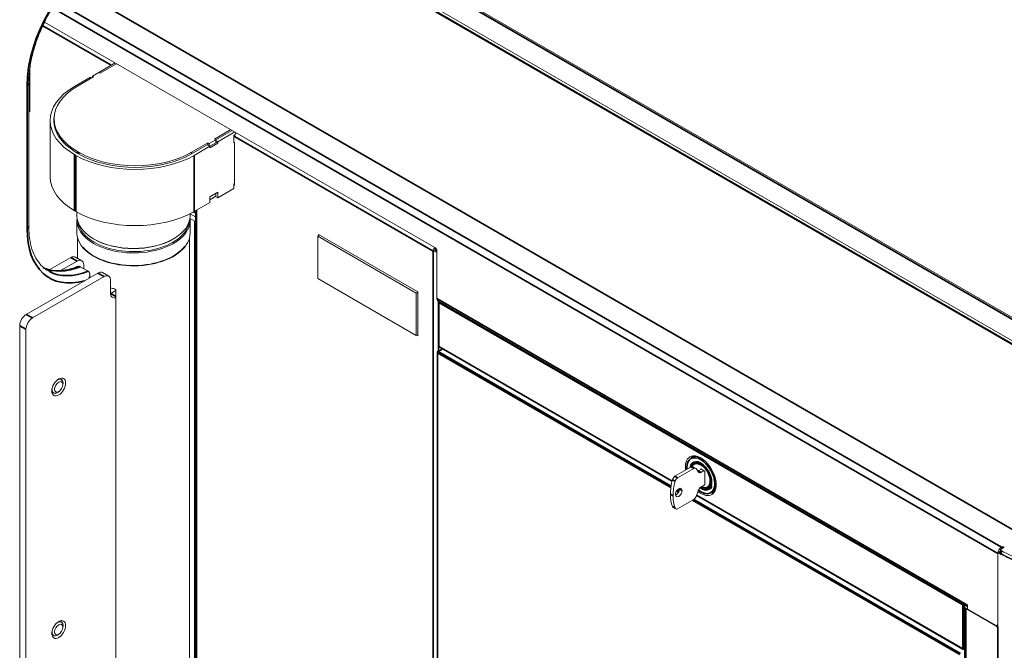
# Model space of a CAD drawing. Header units: millimetres. Extents: x 4 to 1188, y 1 to 840.
# Tile 170 of 197: x 993 to 1069, y 279 to 328. Entities that reach past the tile are written whole.
import ezdxf

# ---------------------------------------------------------------- set-up
doc = ezdxf.new("R2010")
doc.units = ezdxf.units.MM
doc.layers.add('1', color=7, linetype='Continuous')

msp = doc.modelspace()

# ---------------------------------------------------------------- linework, layer by layer
at = {"layer": '1', "color": 154, "linetype": 'Continuous', "lineweight": 13}
for p, q in [((1084.4402, 296.3664), (1007.9206, 340.545)), ((1082.7109, 295.3716), (1007.6662, 338.6987)), ((1082.8058, 295.5185), (1007.7254, 338.8661)), ((995.0051, 327.7457), (1025.0452, 310.402)), ((999.1904, 323.8771), (1000.448, 324.6032)), ((999.2914, 323.8188), (1000.549, 324.5449)), ((993.8752, 324.2223), (993.8752, 320.8396)), ((999.1904, 323.8771), (998.6853, 323.5855)), ((998.6853, 323.4689), (998.6853, 323.5855)), ((998.6853, 323.5855), (998.7863, 323.5272)), ((999.2914, 323.8188), (999.1904, 323.8771)), ((993.7911, 312.028), (993.7911, 323.0232)), ((997.3216, 322.7982), (998.5338, 323.498)), ((997.5398, 322.8075), (998.7863, 323.5272)), ((998.5338, 323.498), (998.6348, 323.4397)), ((993.7912, 320.8826), (993.8752, 320.9312)), ((993.8752, 320.8396), (993.7959, 320.8854)), ((995.4387, 320.1737), (995.4387, 315.858)), ((995.7406, 320.2997), (995.7406, 320.0664)), ((1009.3374, 319.471), (1008.0797, 318.7449)), ((1008.1807, 318.6865), (1009.4384, 319.4126)), ((1008.3323, 318.5407), (1009.6404, 319.296)), ((1009.6574, 319.0725), (1009.5798, 319.0277)), ((1009.5798, 318.4445), (1009.5798, 319.0277)), ((1009.6548, 319.0661), (1009.6505, 319.0686)), ((1006.312, 317.6076), (1007.5241, 318.3075)), ((1007.5747, 318.4533), (1006.3281, 317.7336)), ((1007.5241, 318.3075), (1007.7262, 318.1908)), ((1007.5747, 318.2783), (1007.5747, 318.4533)), ((1007.6757, 318.3949), (1007.5747, 318.4533)), ((1008.1807, 318.6865), (1007.6757, 318.3949)), ((1007.6757, 318.22), (1007.6757, 318.3949)), ((1008.1807, 318.4533), (1007.7262, 318.1908)), ((1008.3323, 318.4241), (1007.7262, 318.0742)), ((1008.0797, 318.7449), (1008.1807, 318.6865)), ((1008.1807, 318.4533), (1008.1807, 318.6865)), ((1008.1807, 318.6282), (1008.3323, 318.5407)), ((1008.1807, 318.5116), (1008.3323, 318.4241)), ((1008.3323, 318.5407), (1008.3323, 318.4241)), ((1009.6303, 318.9402), (1009.5798, 318.9694)), ((1009.5798, 318.5028), (1009.6303, 318.4737)), ((1009.6303, 318.4737), (1009.5798, 318.4445)), ((1009.6303, 315.2077), (1009.6303, 318.4737)), ((997.3216, 317.5493), (997.4226, 317.491)), ((997.5236, 317.6659), (997.6246, 317.6076)), ((997.6408, 317.7336), (997.5398, 317.7919)), ((1006.514, 317.491), (1007.7262, 318.1908)), ((1007.7262, 318.0742), (1007.7262, 318.1908)), ((1009.6303, 315.3243), (1009.5798, 315.2952)), ((1009.5798, 314.9452), (1009.5798, 315.2952)), ((1009.6303, 315.2077), (1009.5798, 315.2368)), ((1008.3323, 314.6624), (1007.7262, 314.3125)), ((1008.1807, 314.3416), (1008.1807, 314.5749)), ((1008.3323, 314.225), (1009.5798, 314.9452)), ((1008.3323, 314.225), (1008.3323, 314.6624)), ((1006.514, 313.1752), (1007.7262, 313.875)), ((1008.1807, 314.3416), (1007.7262, 314.0792)), ((1007.7262, 314.3125), (1007.7262, 313.875)), ((1008.1555, 314.327), (1008.3323, 314.225)), ((997.4226, 313.1752), (997.3216, 313.2335)), ((997.4983, 313.1322), (997.4983, 312.8501)), ((1006.2126, 312.8501), (1006.2126, 313.012)), ((1006.2126, 313.0072), (1006.6172, 312.7738)), ((1006.2126, 312.991), (1006.6172, 312.7574)), ((1006.6172, 313.2345), (1006.6172, 240.2416)), ((997.4983, 312.5002), (997.4983, 311.5087)), ((1006.2053, 312.6453), (1006.5783, 312.4299)), ((1006.2126, 311.5087), (1006.2126, 312.5002)), ((997.4983, 311.509), (997.4983, 311.5087)), ((997.5461, 311.1367), (997.5461, 309.5813)), ((998.7745, 311.0713), (998.825, 311.0421)), ((1004.8859, 311.0421), (1004.9364, 311.0713)), ((1006.1647, 236.9623), (1006.1647, 311.1367)), ((1016.1713, 311.3496), (1016.04, 311.2738)), ((1023.6161, 306.8997), (1016.04, 311.2738)), ((1016.04, 308.0078), (1016.04, 311.2738)), ((1023.7257, 306.9881), (1016.092, 311.3954)), ((1016.092, 311.3954), (1016.092, 311.3038)), ((1025.0351, 310.1862), (1024.9139, 310.1162)), ((1025.116, 310.3262), (1025.1241, 310.3309)), ((1025.1968, 310.1396), (1025.1968, 306.477)), ((997.0395, 309.6322), (995.4255, 308.7004)), ((997.5194, 309.3552), (996.2979, 308.65)), ((997.8765, 309.3906), (997.3967, 309.6676)), ((993.6, 305.2611), (999.1053, 308.4396)), ((997.7567, 308.9265), (998.3628, 308.5766)), ((998.0244, 308.7713), (998.0244, 309.0636)), ((999.9423, 308.1979), (999.4624, 308.4749)), ((994.0798, 304.984), (999.5851, 308.1625)), ((998.4884, 308.0823), (998.4884, 308.3141)), ((1000.0902, 307.8709), (1000.0902, 306.8795)), ((1023.6161, 303.6337), (1016.04, 308.0078)), ((1000.5033, 307.0888), (1000.1154, 306.8649)), ((1000.5042, 248.154), (1000.5042, 307.0816)), ((1023.6161, 306.8997), (1023.7257, 306.963)), ((1023.6161, 306.8997), (1023.6161, 303.6337)), ((1023.7257, 303.6054), (1023.7257, 306.9881)), ((1025.1968, 306.4875), (1025.1877, 306.4823)), ((1025.1968, 306.477), (1025.1877, 306.4823)), ((1025.2705, 306.2991), (1066.0371, 282.7626)), ((1025.3375, 306.2029), (1025.3375, 302.8203)), ((993.0949, 252.4316), (993.0949, 304.3862)), ((993.5747, 252.1546), (993.5747, 304.1092)), ((1023.6161, 303.6337), (1023.7257, 303.697)), ((1023.6464, 303.6512), (1023.7257, 303.6054)), ((1025.2213, 302.3333), (1025.2213, 224.3579)), ((1025.6297, 302.6103), (1025.257, 302.3951)), ((1025.3732, 302.7584), (1043.2963, 292.4105)), ((996.2937, 300.2455), (996.2206, 300.2877)), ((995.9991, 299.254), (996.1001, 299.3123)), ((996.4158, 299.8591), (996.4158, 299.9757)), ((995.6313, 299.267), (995.7044, 299.2248)), ((1044.9864, 294.3796), (1044.7668, 294.2529)), ((1044.7662, 293.5255), (1043.5179, 292.8047)), ((1044.9682, 293.4088), (1043.7199, 292.6881)), ((1045.1111, 293.423), (1044.9091, 293.5396)), ((1045.0541, 293.8579), (1045.0097, 293.8322)), ((1045.3415, 293.1111), (1045.1432, 293.3932)), ((1045.5615, 293.3548), (1045.3144, 293.2121)), ((1045.5109, 293.3839), (1045.5109, 293.3256)), ((1045.814, 293.2089), (1045.5109, 293.3839)), ((1045.7635, 293.2381), (1045.5165, 293.0955)), ((1045.814, 292.1358), (1045.814, 293.2089)), ((1045.1432, 291.247), (1045.3415, 291.7581)), ((1045.5165, 291.9757), (1045.814, 292.1475)), ((1046.1132, 291.9208), (1046.1577, 291.9464)), ((1043.7199, 290.3086), (1044.9682, 291.0293)), ((1045.1743, 291.3262), (1065.6783, 279.4883)), ((1046.3561, 291.5001), (1046.5757, 291.6269)), ((1043.375, 290.4111), (1043.577, 290.2944)), ((1068.8455, 287.3418), (1068.6157, 287.2092)), ((1068.6434, 287.3418), (1068.7444, 287.4001)), ((1068.7444, 287.2835), (1068.7444, 287.4001)), ((1068.7444, 287.4001), (1068.8455, 287.3418)), ((1068.3606, 286.8834), (1068.3606, 281.2298)), ((1068.3606, 286.8519), (1068.3606, 281.463)), ((1068.5738, 287.0322), (1068.3763, 286.9181)), ((1068.5738, 287.1508), (1068.5738, 286.9176)), ((1065.7989, 282.8044), (1065.7989, 174.4437)), ((1065.916, 282.6411), (1068.2226, 281.3094)), ((1065.9867, 282.9502), (1065.9867, 282.9269)), ((1066.0372, 282.9211), (1065.9867, 282.9502)), ((1066.0372, 282.5711), (1066.0372, 282.9211)), ((1068.1586, 281.3464), (1066.0372, 282.5711)), ((996.2937, 281.5827), (996.2206, 281.6249)), ((996.4158, 281.1963), (996.4158, 281.3129)), ((1068.3014, 281.3323), (1068.3606, 281.3664)), ((995.6313, 280.6042), (995.7044, 280.562)), ((995.9991, 280.5912), (996.1001, 280.6495)), ((1065.7497, 279.4883), (1065.7989, 279.5166))]:
    msp.add_line(p, q, dxfattribs=at)
at = {"layer": '1', "color": 154, "linetype": 'Continuous', "lineweight": 35}
for p, q in [((1084.2402, 296.3466), (1007.9208, 340.4096)), ((1082.6037, 295.361), (1007.6443, 338.6388)), ((996.8925, 330.616), (1070.2799, 288.2458)), ((995.6135, 328.8524), (1068.3606, 286.8519)), ((995.9261, 329.3252), (1068.6434, 287.3418)), ((1000.1346, 324.4226), (994.8783, 327.4573)), ((993.6656, 311.853), (993.6656, 322.8483)), ((1024.9139, 310.1162), (1009.6303, 318.9402)), ((997.3216, 313.2335), (997.3216, 317.5493)), ((997.4226, 317.491), (997.4226, 313.1752)), ((997.5398, 317.7919), (997.5398, 317.6566)), ((997.6408, 317.5983), (997.6408, 317.7336)), ((1006.3281, 317.7336), (1006.3281, 317.6169)), ((1006.514, 317.491), (1006.514, 313.1752)), ((1006.6172, 313.0759), (1006.4794, 313.1554)), ((1006.7009, 313.2822), (1006.7009, 240.125)), ((1006.5783, 312.4299), (1006.5783, 237.2857)), ((1024.9139, 229.6097), (1024.9139, 310.1162)), ((1025.116, 310.3262), (1025.116, 310.341)), ((997.5194, 309.3552), (997.0395, 309.6322)), ((999.5851, 308.1625), (999.1053, 308.4396)), ((1000.1154, 306.8649), (1000.5042, 306.6404)), ((1025.1968, 306.477), (1065.9867, 282.9269)), ((1025.318, 302.4291), (1025.318, 306.2708)), ((1065.6635, 282.9036), (1025.3584, 306.1737)), ((1025.3584, 306.1737), (1025.3584, 302.7911)), ((993.6, 305.2611), (994.0798, 304.984)), ((993.5747, 304.1092), (993.0949, 304.3862)), ((1025.6506, 302.5982), (1025.2927, 302.3916)), ((1025.2927, 302.3916), (1043.2263, 292.0377)), ((1025.3584, 302.7911), (1043.3017, 292.4315)), ((1043.2109, 291.9299), (1025.2422, 302.3041)), ((1025.2422, 302.3041), (1025.2422, 224.3287)), ((1044.9682, 293.4088), (1044.7662, 293.5255)), ((1043.5288, 292.4203), (1043.3268, 292.537)), ((1043.5179, 292.8047), (1043.7199, 292.6881)), ((1045.3144, 293.2121), (1045.5165, 293.0955)), ((1043.7106, 291.758), (1043.8425, 291.6819)), ((1044.0664, 291.6984), (1043.8644, 291.8151)), ((1046.6963, 292.234), (1046.6852, 292.2277)), ((1043.3795, 291.3018), (1043.1775, 291.4185)), ((1043.8027, 291.5882), (1043.6488, 291.6771)), ((1065.4463, 279.0923), (1044.87, 290.972)), ((1044.9707, 291.0305), (1065.4968, 279.1798)), ((1045.1822, 291.3458), (1065.6635, 279.5209)), ((1043.3268, 290.4724), (1043.5288, 290.3558)), ((1068.6434, 287.2252), (1068.6434, 287.3418)), ((1068.5738, 287.0065), (1068.4143, 286.9144)), ((1068.6183, 287.0911), (1068.6183, 286.8578)), ((1065.6635, 279.5209), (1065.6635, 282.9036)), ((1065.7787, 282.9118), (1065.7645, 282.9036)), ((1065.7645, 282.9036), (1065.7645, 279.5209)), ((1065.916, 282.6411), (1065.916, 174.2804)), ((1066.0069, 282.9386), (1065.9867, 282.9269)), ((1068.2226, 281.3094), (1068.2395, 281.3192)), ((1068.3606, 281.3094), (1068.2663, 281.255)), ((1068.3606, 281.2298), (1068.3606, 172.5191)), ((1065.7645, 279.5209), (1065.7989, 279.5408))]:
    msp.add_line(p, q, dxfattribs=at)
at = {"layer": '1', "color": 154, "linetype": 'Continuous', "lineweight": 13}
for centre, start, end in [((1025.4089, 306.2029), 138.564375, 180), ((1025.2927, 302.3333), 120, 180), ((1025.4089, 302.8203), 180, 240), ((1065.714, 279.5501), 240, 300)]:
    msp.add_arc(centre, 0.0714, start, end, dxfattribs=at)
at = {"layer": '1', "color": 154, "linetype": 'Continuous', "lineweight": 35}
for centre, major_axis, start_param, end_param in [((999.5245, 326.2309), (-4.1429, -7.1756), 3.9269908, 5.4977871), ((993.3626, 323.0232), (-0.4286, 0), 2.3561945, 3.1427217), ((993.3626, 312.028), (0.4286, 0), 5.4977871, 6.2831853), ((999.5245, 315.2356), (-4.1429, -7.1756), 5.4977871, 6.8180364), ((998.6154, 315.7605), (-3.9286, -6.8045), 0.0506413, 0.6302308), ((999.2215, 315.4106), (3.9286, 6.8045), 3.1654698, 3.7718235), ((1025.4089, 306.2029), (-0.0714, 0), 0, 0.7853982), ((1025.4089, 306.2029), (0.0357, 0.0619), 1.371207, 2.3561945), ((1025.2927, 302.3333), (0.0714, 0), 3.1415927, 3.9269908), ((1025.2927, 302.3333), (0.0357, 0.0619), 0.7853982, 2.3561945), ((1025.2927, 302.3333), (0.0357, -0.0619), 2.3561945, 3.1415927), ((1025.4089, 302.8203), (-0.0714, 0), 0, 0.7853982), ((1025.4089, 302.8203), (-0.0357, -0.0619), 5.4977871, 6.2831853), ((1045.5109, 292.8473), (0.7589, -1.3145), 0.7853982, 3.9269908), ((1045.5109, 292.8473), (-0.5893, 1.0207), 3.9269908, 6.9025208), ((1044.4882, 293.4962), (-0.0714, 0), 5.4977871, 7.0685835), ((1045.5109, 292.8473), (0.7589, -1.3145), 3.9269908, 4.0279636), ((1045.5109, 292.8473), (0.5161, -0.8939), 0.7853982, 3.5474962), ((1045.5109, 292.8473), (0.7589, -1.3145), 5.3289265, 7.0685835), ((1045.5109, 292.8473), (-0.5893, 1.0207), 2.2818762, 3.9269908), ((1045.5109, 292.8473), (0.5161, -0.8939), 5.5365662, 7.0685835), ((1046.2913, 292.4551), (0.0714, 0), 3.9269908, 5.4977871), ((1046.3948, 292.3954), (0.0714, 0), 2.3561945, 3.9269908), ((1046.6347, 292.2568), (0.0714, 0), 3.9269908, 5.4977871), ((1065.714, 282.9327), (-0.0357, -0.0619), 4.5127997, 5.4977871), ((1065.714, 282.9327), (-0.0714, 0), 0.7853982, 2.3561945), ((1065.714, 282.9327), (0.0357, -0.0619), 0.7853982, 1.0696141), ((1065.714, 279.5501), (0.0357, 0.0619), 2.3561945, 3.1415927), ((1065.714, 279.5501), (-0.0714, 0), 0.7853982, 2.3561945), ((1065.714, 279.5501), (0.0357, -0.0619), 0, 0.7853982)]:
    msp.add_ellipse(centre, major_axis=major_axis, ratio=0.5773503, start_param=start_param, end_param=end_param, dxfattribs=at)
at = {"layer": '1', "color": 154, "linetype": 'Continuous', "lineweight": 13}
for centre, major_axis, start_param, end_param in [((1001.8673, 320.1737), (6.4286, 0), 2.3561945, 3.9269908), ((1001.8835, 320.2997), (-6.1429, 0), 5.4977871, 7.0685835), ((1001.8673, 320.1737), (6.1429, 0), 3.0498483, 3.9269908), ((1001.8835, 320.0664), (6.1429, 0), 3.1415927, 3.2131375), ((1009.8323, 319.0569), (-0.1429, -0.2474), 4.3129649, 5.4977871), ((1001.9683, 320.1154), (-6.4286, 0), 0.7853982, 2.3561945), ((1001.9683, 320.1154), (-6.1429, 0), 0.7853982, 2.3561945), ((1001.9845, 320.2414), (-6.1429, 0), 0.7853982, 2.3561945), ((1001.8673, 315.858), (6.4286, 0), 3.1415927, 3.9269908), ((1001.9683, 315.7996), (-6.4286, 0), 0.7853982, 2.3561945), ((1001.8554, 312.5002), (4.3571, 0), 3.0718886, 3.9269908), ((1001.8554, 312.8501), (-4.3571, 0), 0.000003, 3.1414975), ((1001.8554, 312.5585), (-4.2857, 0), 0.0837431, 0.7853982), ((1001.8554, 312.5002), (4.3571, 0), 3.9269908, 6.2831853), ((1001.8554, 312.5585), (-4.2857, 0), 0.7853982, 3.0578496), ((1001.8554, 312.5002), (4.3571, 0), 0, 0.0577268), ((1007.0329, 312.6924), (-0.6429, 0), 0.7853982, 0.8676195), ((1001.8554, 311.5087), (-4.3571, 0), 0, 0.7853982), ((1001.8554, 311.5087), (-4.3571, 0), 0.7853982, 3.1415927), ((1001.8554, 312.7918), (4.2857, 0), 3.9269938, 5.497692), ((1001.8554, 311.5087), (-4.3093, 0), 0.4467488, 2.7230291), ((1025.116, 310.2329), (0.1429, 0.2474), 1.1713723, 2.3561945), ((1025.116, 310.2329), (0.2857, 0), 3.9269908, 4.9991329), ((1025.116, 310.2329), (0.0571, 0.099), 0.7853982, 2.3561945), ((1025.116, 310.2329), (0.1143, 0), 3.9269908, 5.4450182), ((1025.0452, 310.2271), (-0.1071, 0.1856), 3.9269908, 5.4977871), ((997.0395, 309.049), (-0.3571, -0.6186), 3.1415927, 3.9269908), ((997.5194, 308.772), (0.3571, 0.6186), 5.4977871, 7.0685835), ((999.2215, 315.4106), (3.9286, 6.8045), 3.141581, 3.1654698), ((999.1053, 307.8563), (-0.3571, -0.6186), 3.1415927, 3.9269908), ((999.5851, 307.5793), (0.3571, 0.6186), 5.4977871, 7.0685835), ((1001.8554, 309.5608), (4.3093, 0), 4.2903337, 4.3601761), ((1000.5953, 307.1711), (-0.3571, -0.6186), 5.4977871, 6.8872547), ((1000.1154, 307.4481), (0.3571, 0.6186), 3.8781489, 3.9269908), ((1025.4705, 306.6455), (0.2, 0.3464), 2.3561945, 3.1415927), ((993.6, 304.6778), (-0.3571, -0.6186), 3.9269908, 5.4977871), ((994.0798, 304.4008), (0.3571, 0.6186), 0.7853982, 2.3561945), ((995.9991, 299.7351), (-0.2946, -0.5103), 2.3561945, 3.96361), ((995.9991, 299.7351), (0.3036, 0.5258), 0, 0.6737734), ((995.9991, 299.7351), (0.3036, 0.5258), 5.2546082, 6.2831853), ((995.9991, 299.7351), (0.3036, 0.5258), 2.4678192, 3.9269908), ((995.9991, 299.7351), (-0.2946, -0.5103), 5.4610698, 5.4977871), ((995.9991, 299.7351), (-0.2946, -0.5103), 5.4977871, 6.2831853), ((995.9991, 299.7351), (0.3036, 0.5258), 3.9269908, 4.1702679), ((995.9991, 299.7351), (-0.2946, -0.5103), 0, 0.7853982), ((1045.5109, 292.8473), (-0.8393, 1.4537), 0, 0.9622109), ((1045.5109, 292.8473), (-0.8393, 1.4537), 3.9269908, 6.2831853), ((1045.5614, 292.8765), (-0.7946, 1.3764), 5.2137675, 6.2831853), ((1045.8645, 293.0515), (0.8393, -1.4537), 3.3538465, 3.4693), ((1044.7662, 293.2922), (-0.1429, -0.2474), 3.1415927, 3.9269908), ((1045.5614, 292.8765), (-0.5518, 0.9557), 6.1484404, 6.8073895), ((1045.5614, 292.8765), (0.5536, -0.9588), 3.0072896, 3.5478889), ((1044.9682, 293.1755), (0.1429, 0.2474), 6.0213859, 7.0685835), ((1045.9285, 293.0067), (1.9452, 3.3692), 2.025217, 2.3561945), ((1043.5179, 292.5715), (-0.1429, -0.2474), 3.9269908, 5.1668097), ((1043.7199, 292.4548), (0.1429, 0.2474), 0.7853982, 2.025217), ((1045.3144, 293.4454), (0.1429, 0.2474), 3.7639062, 3.9269908), ((1045.5165, 293.3288), (-0.1429, -0.2474), 6.0213859, 7.0685835), ((1045.5614, 292.8765), (-0.7946, 1.3764), 3.9269908, 4.2110595), ((1046.1305, 292.8901), (1.9452, 3.3692), 2.025217, 2.3561945), ((1043.8139, 291.5526), (0.1786, 0.3093), 5.4977871, 8.6393798), ((1043.6118, 291.6693), (0.1786, 0.3093), 3.742864, 5.4977871), ((1043.6118, 291.6693), (0.1786, 0.3093), 5.4977871, 5.681963), ((1045.5109, 292.8473), (-0.8393, 1.4537), 2.1696624, 3.9269908), ((1045.5165, 291.7424), (-0.1429, -0.2474), 3.9269908, 4.9741884), ((1045.5614, 292.8765), (-0.5518, 0.9557), 2.3472115, 3.5492143), ((1045.5614, 292.8765), (0.5536, -0.9588), 6.1488822, 6.2831853), ((1045.5614, 292.8765), (-0.7946, 1.3764), 3.1415927, 3.9269908), ((1045.9285, 293.0067), (1.9452, 3.3692), 2.3561945, 2.687172), ((1046.1305, 292.8901), (1.9452, 3.3692), 2.3561945, 2.687172), ((1043.8139, 291.5526), (0.1786, 0.3093), 2.3561945, 5.4977871), ((1044.9682, 291.2626), (0.1429, 0.2474), 3.9269908, 4.9741884), ((1045.8645, 293.0515), (0.8393, -1.4537), 5.9554779, 6.0709315), ((1043.5179, 290.6585), (-0.1429, -0.2474), 5.8287646, 6.283197), ((1043.7199, 290.5419), (0.1429, 0.2474), 2.687172, 3.9269908), ((1068.6434, 287.0152), (0.2, 0.3464), 0.7853982, 2.3561945), ((1068.7167, 287.1508), (-0.1429, 0), 5.4977871, 7.0940639), ((1076.4418, 291.6109), (11.4286, 0), 3.9336159, 4.3565577), ((1068.7167, 286.9176), (0.1429, 0), 3.1416126, 3.9524713), ((1076.4418, 291.8442), (11.3571, 0), 3.9524713, 4.3593106), ((1076.4418, 291.6109), (11.3571, 0), 3.9524713, 4.3593106), ((1066.1989, 282.8044), (0.4, 0), 2.7832793, 3.9269908), ((1066.2696, 283.0902), (0.2, 0.3464), 2.3561945, 2.9630864), ((995.9991, 281.0723), (-0.2946, -0.5103), 2.3561945, 3.96361), ((995.9991, 281.0723), (0.3036, 0.5258), 0, 0.6737734), ((995.9991, 281.0723), (0.3036, 0.5258), 5.2546082, 6.2831853), ((1068.1586, 281.5797), (0.1429, -0.2474), 5.4977871, 7.0685835), ((1068.2226, 281.2511), (0.0357, -0.0619), 1.3089969, 2.3561945), ((1068.3101, 281.2589), (-0.0357, 0.0619), 1.3089969, 3.9269908), ((995.9991, 281.0723), (0.3036, 0.5258), 2.4678192, 3.9269908), ((995.9991, 281.0723), (-0.2946, -0.5103), 5.4610698, 5.4977871), ((995.9991, 281.0723), (-0.2946, -0.5103), 5.4977871, 6.2831853), ((995.9991, 281.0723), (-0.2946, -0.5103), 0, 0.7853982), ((995.9991, 281.0723), (0.3036, 0.5258), 3.9269908, 4.1702679)]:
    msp.add_ellipse(centre, major_axis=major_axis, ratio=0.5773503, start_param=start_param, end_param=end_param, dxfattribs=at)
for centre, major_axis in [((996.1001, 299.6768), (-0.375, -0.6495)), ((996.1001, 299.6768), (0.2232, 0.3866)), ((996.1001, 281.014), (-0.375, -0.6495)), ((996.1001, 281.014), (0.2232, 0.3866))]:
    msp.add_ellipse(centre, major_axis=major_axis, ratio=0.5773503, dxfattribs=at)
for points, knots in [([(993.7911, 323.0232), (993.7911, 323.1892), (993.8073, 323.6809), (993.9132, 324.5432), (994.1611, 325.6119), (994.5273, 326.6997), (994.973, 327.7208), (995.321, 328.3555), (995.4905, 328.6388)], [0, 0, 0, 0, 0.0973968, 0.2838836, 0.4707697, 0.657971, 0.8454363, 1, 1, 1, 1]), ([(995.3881, 308.5781), (995.2988, 308.6143), (995.0197, 308.7538), (994.6309, 309.1321), (994.2395, 309.7242), (993.9644, 310.4558), (993.8192, 311.2359), (993.7914, 311.7807), (993.7911, 312.028)], [0, 0, 0, 0, 0.0870065, 0.2842847, 0.4794028, 0.6694273, 0.8562283, 1, 1, 1, 1]), ([(997.4951, 308.9335), (997.3902, 308.8918), (997.0229, 308.7589), (996.4143, 308.6276), (995.7106, 308.614), (995.2627, 308.703), (995.047, 308.7881), (995.025, 308.7973)], [0, 0, 0, 0, 0.1112139, 0.3944349, 0.6786677, 0.9668129, 1, 1, 1, 1]), ([(997.7567, 308.9265), (997.7451, 308.9332), (997.733, 308.9388), (997.7078, 308.9478), (997.6948, 308.9513), (997.6779, 308.9543), (997.6745, 308.9548), (997.6676, 308.9557), (997.6641, 308.9561), (997.6537, 308.9572), (997.6466, 308.9576), (997.6255, 308.958), (997.6113, 308.9574), (997.5897, 308.9549), (997.5789, 308.9534), (997.5681, 308.9513), (997.5608, 308.9498), (997.5572, 308.949), (997.539, 308.9447), (997.5246, 308.9405), (997.5061, 308.9341), (997.5017, 308.9325), (997.4974, 308.9309)], [0, 0, 0, 0, 0.1586043, 0.1586043, 0.3172086, 0.3172086, 0.3568596, 0.3568596, 0.3965107, 0.3965107, 0.4758128, 0.4758128, 0.6344171, 0.6344171, 0.7137193, 0.7533703, 0.7533703, 0.7930214, 0.7930214, 0.9516257, 0.9516257, 1, 1, 1, 1]), ([(998.4214, 308.0386), (998.4248, 308.0459), (998.4281, 308.0532), (998.4376, 308.075), (998.4434, 308.0897), (998.4515, 308.112), (998.454, 308.1195), (998.4589, 308.1345), (998.4612, 308.142), (998.4678, 308.1645), (998.4716, 308.1796), (998.4781, 308.2096), (998.4808, 308.2246), (998.485, 308.2546), (998.4866, 308.2696), (998.4879, 308.2921), (998.4882, 308.2996), (998.4884, 308.3146), (998.4884, 308.322), (998.4877, 308.3441), (998.4865, 308.3587), (998.4827, 308.3872), (998.4801, 308.4012), (998.4749, 308.4217), (998.473, 308.4285), (998.4698, 308.4386), (998.4687, 308.4419), (998.4663, 308.4485), (998.4651, 308.4518), (998.4587, 308.4679), (998.4528, 308.4802), (998.4394, 308.5036), (998.4318, 308.5147), (998.4211, 308.5277), (998.4189, 308.5302), (998.4145, 308.5352), (998.4076, 308.5425), (998.4004, 308.5493), (998.3853, 308.5622), (998.3744, 308.5699), (998.3628, 308.5766)], [0, 0, 0, 0, 0.0374292, 0.0374292, 0.1114731, 0.1114731, 0.1484951, 0.1484951, 0.185517, 0.185517, 0.2595609, 0.2595609, 0.3336048, 0.3336048, 0.4076487, 0.4076487, 0.4446707, 0.4446707, 0.4816926, 0.4816926, 0.5557366, 0.5557366, 0.6297805, 0.6297805, 0.6668024, 0.6668024, 0.6853134, 0.6853134, 0.7038244, 0.7038244, 0.7778683, 0.7778683, 0.8519122, 0.8519122, 0.8704232, 0.8704232, 0.8889341, 0.9259561, 0.9259561, 1, 1, 1, 1]), ([(1000.3688, 307.2255), (1000.3777, 307.2237), (1000.3864, 307.2211), (1000.3993, 307.2162), (1000.4036, 307.2144), (1000.4121, 307.2104), (1000.4163, 307.2083), (1000.4285, 307.2014), (1000.4363, 307.1962), (1000.4455, 307.1891), (1000.4473, 307.1877), (1000.4509, 307.1847), (1000.4526, 307.1831), (1000.4578, 307.1785), (1000.4611, 307.1753), (1000.4705, 307.1653), (1000.4761, 307.1584), (1000.4824, 307.1492), (1000.4836, 307.1474), (1000.4859, 307.1436), (1000.4892, 307.138), (1000.4939, 307.1285), (1000.497, 307.1207), (1000.4989, 307.1149), (1000.4995, 307.1129), (1000.5006, 307.109), (1000.5011, 307.107), (1000.5033, 307.0972), (1000.5042, 307.0894), (1000.5042, 307.0816)], [0, 0, 0, 0, 0.125, 0.125, 0.1875, 0.1875, 0.25, 0.25, 0.375, 0.375, 0.40625, 0.40625, 0.4375, 0.4375, 0.5, 0.5, 0.625, 0.625, 0.65625, 0.65625, 0.6875, 0.75, 0.8125, 0.8125, 0.84375, 0.84375, 0.875, 0.875, 1, 1, 1, 1]), ([(1045.6042, 291.8251), (1045.6316, 291.8064), (1045.7741, 291.7204), (1046.0143, 291.7127), (1046.2608, 291.8149), (1046.348, 291.9521), (1046.3771, 292.025)], [0, 0, 0, 0, 0.085792, 0.4500882, 0.7598372, 1, 1, 1, 1]), ([(1068.4143, 286.9144), (1068.4107, 286.9165), (1068.4072, 286.9181), (1068.4021, 286.9198), (1068.4004, 286.9203), (1068.397, 286.9211), (1068.3953, 286.9213), (1068.3904, 286.9218), (1068.3874, 286.9217), (1068.383, 286.9208), (1068.3816, 286.9204), (1068.3788, 286.9194), (1068.3775, 286.9188), (1068.3738, 286.9167), (1068.3716, 286.9148), (1068.3691, 286.912), (1068.3687, 286.9114), (1068.3678, 286.9102), (1068.3665, 286.9083), (1068.3646, 286.9048), (1068.3634, 286.9017), (1068.3624, 286.8985), (1068.362, 286.8967), (1068.3609, 286.8913), (1068.3606, 286.8875), (1068.3606, 286.8834)], [0, 0, 0, 0, 0.125, 0.125, 0.1875, 0.1875, 0.25, 0.25, 0.375, 0.375, 0.4375, 0.4375, 0.5, 0.5, 0.625, 0.625, 0.65625, 0.65625, 0.6875, 0.75, 0.8125, 0.8125, 0.875, 0.875, 1, 1, 1, 1])]:
    msp.add_open_spline(points, degree=3, knots=knots, dxfattribs=at)
msp.add_open_spline([(1045.5137, 291.8676), (1045.5434, 291.8518), (1045.5736, 291.8377), (1045.6042, 291.8251)], degree=3, dxfattribs=at)

doc.saveas('drawing.dxf')
